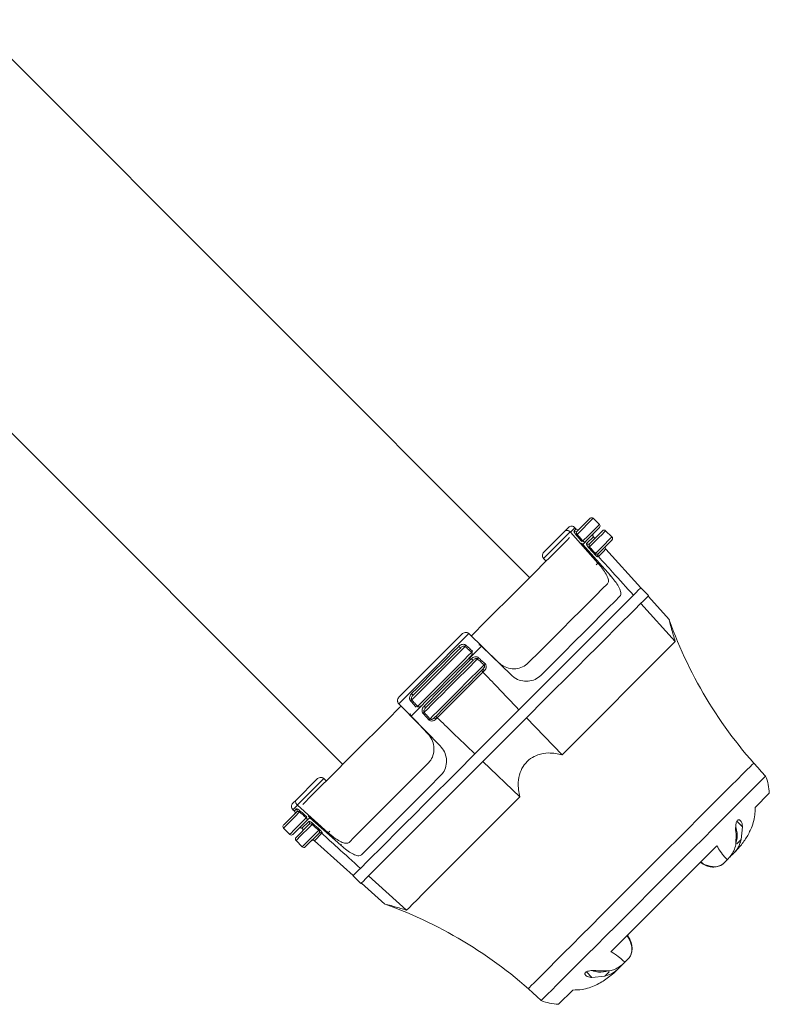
# Model space of a CAD drawing. Header units: millimetres. Extents: x 0 to 594, y 0 to 420.
# Tile 41 of 49: x 545 to 562, y 90 to 112. Entities that reach past the tile are written whole.
import ezdxf

# ---------------------------------------------------------------- set-up
doc = ezdxf.new("R2010")
doc.units = ezdxf.units.MM

msp = doc.modelspace()

# ---------------------------------------------------------------- linework, layer by layer
at = {"color": 7, "linetype": 'Continuous', "lineweight": 15}
for p, q in [((556.3399, 99.83754), (543.68268, 112.49475)), ((539.44004, 108.25211), (552.09726, 95.5949)), ((557.92528, 101.04233), (557.7814, 101.18128)), ((557.25901, 100.87372), (556.65497, 100.26968)), ((556.67102, 100.42322), (557.13877, 100.89098)), ((557.26456, 100.86794), (557.25901, 100.87372)), ((557.26456, 100.86794), (557.89005, 100.16598)), ((557.39337, 100.93715), (557.36513, 100.96851)), ((557.70297, 100.60664), (557.99415, 100.89783)), ((557.82153, 100.72521), (557.78628, 100.76436)), ((558.20813, 100.75948), (558.06424, 100.89843)), ((557.54741, 100.5851), (557.54185, 100.59087)), ((557.54741, 100.5851), (558.17289, 99.88314)), ((558.86153, 99.60146), (558.06912, 100.48152)), ((556.65497, 100.26968), (556.65813, 100.26644)), ((559.04105, 99.42742), (558.86427, 99.6042)), ((559.64591, 98.38773), (558.86451, 99.25088)), ((559.51194, 98.87911), (559.02904, 99.41542)), ((554.95578, 98.57049), (554.96158, 98.56496)), ((555.63415, 97.91008), (554.96158, 98.56496)), ((559.64591, 98.38773), (557.07577, 95.81759)), ((554.8731, 98.27299), (553.66181, 97.0617)), ((555.23863, 98.28765), (555.24442, 98.28212)), ((555.91699, 97.62724), (555.24442, 98.28212)), ((553.97349, 96.87716), (555.05764, 97.96131)), ((553.36984, 96.97322), (553.36431, 96.97901)), ((553.65268, 96.69037), (553.64715, 96.69617)), ((553.65268, 96.69037), (554.30756, 96.0178)), ((557.07577, 95.81759), (556.27077, 96.65715)), ((556.11721, 94.85903), (555.27765, 95.66402)), ((551.04382, 94.79603), (551.51157, 95.26378)), ((551.66512, 95.27983), (551.06108, 94.67579)), ((551.66836, 95.27667), (551.66512, 95.27983)), ((550.96248, 94.71469), (551.04382, 94.79603)), ((561.78136, 94.94098), (561.45764, 94.61726)), ((550.96629, 94.56967), (550.99765, 94.54142)), ((551.06108, 94.67579), (551.06685, 94.67023)), ((551.76882, 94.04475), (551.06685, 94.67023)), ((551.34392, 94.39295), (551.34969, 94.38739)), ((552.05166, 93.76191), (551.34969, 94.38739)), ((561.04458, 94.30755), (561.1721, 94.18002)), ((550.75352, 94.1534), (550.89247, 94.00951)), ((551.03697, 93.94065), (551.32816, 94.23183)), ((551.17044, 94.14852), (551.20959, 94.11327)), ((561.1721, 94.18002), (561.14008, 93.8897)), ((551.03636, 93.87056), (551.17532, 93.72667)), ((551.45328, 93.86568), (552.33334, 93.07327)), ((561.02235, 93.77198), (561.02507, 94.03299)), ((561.04259, 93.79221), (561.14008, 93.8897)), ((560.5897, 93.74932), (558.18548, 91.3451)), ((560.82468, 93.43288), (560.82151, 93.42971)), ((560.99537, 93.60357), (560.99056, 93.59876)), ((552.3306, 93.07053), (552.50738, 92.89375)), ((553.54707, 92.28889), (552.68392, 93.07029)), ((552.51938, 92.90576), (553.05569, 92.42286)), ((558.6582, 91.35788), (558.66092, 91.37765)), ((558.33055, 90.93876), (558.33123, 90.93943)), ((558.33604, 90.94424), (558.33123, 90.93943)), ((558.50509, 91.11329), (558.50192, 91.11012)), ((557.75477, 90.76269), (557.6277, 90.88978)), ((558.0451, 90.79472), (557.75477, 90.76269)), ((557.90181, 90.90973), (558.16282, 90.91245)), ((558.0451, 90.79472), (558.14259, 90.89221)), ((557.31754, 90.47716), (556.99382, 90.15344))]:
    msp.add_line(p, q, dxfattribs=at)
at = {"color": 8, "linetype": 'Continuous', "lineweight": 15}
for p, q in [((557.7814, 101.18128), (557.41701, 100.81689)), ((557.36513, 100.96851), (557.26456, 100.86794)), ((557.78628, 100.76436), (557.63852, 100.61661)), ((557.54185, 100.59087), (557.52775, 100.57677)), ((557.63095, 100.60904), (557.63852, 100.61661)), ((557.85216, 100.12809), (557.89005, 100.16598)), ((558.15858, 99.86882), (558.17289, 99.88314)), ((555.24442, 98.28212), (554.97983, 98.01753)), ((554.96792, 97.94601), (555.01452, 97.9926)), ((553.9422, 96.92028), (553.98879, 96.96688)), ((551.06685, 94.67023), (550.96629, 94.56967)), ((551.31819, 94.29628), (551.17044, 94.14852)), ((551.31819, 94.29628), (551.32576, 94.30385)), ((551.35803, 94.40705), (551.34392, 94.39295)), ((551.76882, 94.04475), (551.80671, 94.08264)), ((551.62055, 94.03295), (551.45328, 93.86568)), ((552.05166, 93.76191), (552.06598, 93.77622))]:
    msp.add_line(p, q, dxfattribs=at)
at = {"color": 7, "linetype": 'Continuous', "lineweight": 15, "flags": 128}
for points in [[(557.42012, 100.88948), (557.51936, 100.98872), (557.60084, 101.0702), (557.6614, 101.13077), (557.69871, 101.16807), (557.71131, 101.18067)], [(557.13877, 100.89098), (557.17427, 100.92647), (557.19971, 100.95191), (557.21501, 100.96721), (557.22011, 100.97231)], [(557.92591, 100.971), (557.91237, 100.95747), (557.87233, 100.91742), (557.80743, 100.85253), (557.72038, 100.76547), (557.61478, 100.65987)], [(555.01645, 98.51409), (555.05005, 98.5477), (555.31677, 98.81441), (555.57464, 99.07229), (555.8216, 99.31925), (556.05565, 99.5533), (556.27491, 99.77255), (556.47761, 99.97525), (556.66213, 100.15977), (556.82696, 100.32461), (556.9708, 100.46845), (557.09248, 100.59012), (557.19102, 100.68866), (557.24557, 100.74322)], [(558.20875, 100.68816), (558.19522, 100.67463), (558.15517, 100.63458), (558.09028, 100.56969), (558.00322, 100.48263), (557.89762, 100.37703)], [(556.30988, 97.89834), (556.57575, 98.16421), (556.82966, 98.41812), (557.06944, 98.6579), (557.29304, 98.8815), (557.49855, 99.08701), (557.68423, 99.27268), (557.84848, 99.43693), (557.98991, 99.57836), (558.10731, 99.69576)], [(558.86427, 99.6042), (558.85184, 99.59176), (558.81464, 99.55456), (558.75296, 99.49288), (558.66726, 99.40718), (558.55819, 99.29812), (558.4266, 99.16653), (558.27347, 99.0134), (558.09997, 98.83991), (557.90743, 98.64736), (557.69732, 98.43725), (557.47122, 98.21114), (557.23086, 97.97078), (556.97806, 97.71798), (556.71476, 97.45469), (556.44295, 97.18288), (556.16471, 96.90464), (555.88216, 96.62209), (555.59744, 96.33736), (555.31271, 96.05264), (555.03016, 95.77008), (554.75192, 95.49185), (554.48011, 95.22004), (554.21682, 94.95674), (553.96402, 94.70394), (553.72366, 94.46358), (553.49755, 94.23748), (553.28744, 94.02736), (553.09489, 93.83483), (552.9214, 93.66133), (552.76827, 93.5082), (552.63668, 93.37661), (552.52761, 93.26754), (552.44191, 93.18184), (552.38024, 93.12016), (552.34304, 93.08296), (552.3306, 93.07053)], [(552.50738, 92.89375), (552.51981, 92.90619), (552.55701, 92.94338), (552.6187, 93.00507), (552.70439, 93.09077), (552.81345, 93.19983), (552.94505, 93.33143), (553.09818, 93.48455), (553.27167, 93.65805), (553.46421, 93.85059), (553.67433, 94.06071), (553.90043, 94.28681), (554.1408, 94.52717), (554.39359, 94.77996), (554.65689, 95.04326), (554.92869, 95.31507), (555.20693, 95.59331), (555.48949, 95.87586), (555.77421, 96.16059), (556.05894, 96.44531), (556.34149, 96.72787), (556.61973, 97.0061), (556.89154, 97.27791), (557.15484, 97.54121), (557.40763, 97.794), (557.64799, 98.03437), (557.87409, 98.26046), (558.08421, 98.47059), (558.27675, 98.66312), (558.45025, 98.83662), (558.60337, 98.98975), (558.73497, 99.12134), (558.84403, 99.2304), (558.92973, 99.3161), (558.99142, 99.37779), (559.02861, 99.41499), (559.04105, 99.42742)], [(556.59272, 97.61549), (556.8586, 97.88137), (557.1125, 98.13528), (557.35228, 98.37505), (557.57588, 98.59866), (557.7814, 98.80417), (557.96707, 98.98984), (558.13133, 99.15409), (558.27275, 99.29552), (558.39015, 99.41292)], [(554.96158, 98.56496), (554.76538, 98.36876), (554.56681, 98.17019), (554.36666, 97.97003), (554.16571, 97.76909), (553.96476, 97.56814), (553.76461, 97.36799), (553.56604, 97.16942), (553.36984, 96.97322)], [(553.38253, 97.13474), (553.55769, 97.3099), (553.73459, 97.48679), (553.91265, 97.66485), (554.0913, 97.8435), (554.26995, 98.02215), (554.44801, 98.20021), (554.6249, 98.37711), (554.80006, 98.55226)], [(553.65936, 97.20313), (553.79256, 97.33633), (553.92648, 97.47025), (554.06088, 97.60465), (554.19551, 97.73929), (554.33015, 97.87392), (554.46454, 98.00832), (554.59846, 98.14224), (554.73167, 98.27544)], [(553.69064, 97.16), (553.77147, 97.24083), (553.87017, 97.33953), (553.98292, 97.45228), (554.10535, 97.57471), (554.23272, 97.70208), (554.36009, 97.82945), (554.48251, 97.95188), (554.59527, 98.06463), (554.69397, 98.16333), (554.7748, 98.24416)], [(553.79599, 96.91303), (553.87024, 96.98727), (553.96593, 97.08297), (554.07925, 97.1963), (554.2057, 97.32275), (554.34024, 97.45729), (554.47751, 97.59456), (554.61205, 97.7291), (554.7385, 97.85555), (554.85183, 97.96887), (554.94752, 98.06456), (555.02177, 98.13881)], [(555.001, 98.0461), (554.92028, 97.96537), (554.81983, 97.86492), (554.70383, 97.74892), (554.57708, 97.62218), (554.44485, 97.48995), (554.31262, 97.35772), (554.18587, 97.23097), (554.06988, 97.11497), (553.96943, 97.01452), (553.8887, 96.9338)], [(555.15595, 97.99015), (555.0814, 97.9156), (554.98631, 97.82051), (554.87437, 97.70857), (554.7499, 97.58409), (554.6177, 97.4519), (554.4829, 97.3171), (554.35071, 97.1849), (554.22623, 97.06043), (554.11429, 96.94848), (554.0192, 96.8534), (553.94465, 96.77885)], [(554.07883, 96.63018), (554.15308, 96.70443), (554.24877, 96.80013), (554.3621, 96.91345), (554.48855, 97.0399), (554.62309, 97.17444), (554.76036, 97.31171), (554.8949, 97.44625), (555.02135, 97.5727), (555.13467, 97.68603), (555.23037, 97.78172), (555.30461, 97.85597)], [(555.28385, 97.76325), (555.20312, 97.68253), (555.10267, 97.58208), (554.98667, 97.46608), (554.85993, 97.33933), (554.72769, 97.20711), (554.59547, 97.07487), (554.46872, 96.94813), (554.35272, 96.83213), (554.25227, 96.73168), (554.17155, 96.65095)], [(555.27896, 97.69136), (555.16098, 97.57338), (555.03326, 97.44565), (554.8989, 97.3113), (554.7612, 97.1736), (554.6235, 97.03589), (554.48914, 96.90154), (554.36142, 96.77382), (554.24344, 96.65584)], [(555.31125, 97.72365), (555.30722, 97.71962), (555.30318, 97.71558), (555.29915, 97.71155), (555.29511, 97.70751), (555.29108, 97.70347), (555.28703, 97.69944), (555.283, 97.69539), (555.27896, 97.69136)], [(553.36984, 96.97322), (553.83159, 96.49899), (554.02472, 96.30065)], [(551.19158, 94.68923), (551.24613, 94.74378), (551.34468, 94.84232), (551.46635, 94.964), (551.61019, 95.10784), (551.77503, 95.27267), (551.95955, 95.45719), (552.16225, 95.65989), (552.3815, 95.87915), (552.61555, 96.1132), (552.86251, 96.36016), (553.12039, 96.61803), (553.3871, 96.88475), (553.42028, 96.91793)], [(554.24344, 96.65584), (554.2394, 96.6518), (554.23536, 96.64777), (554.23132, 96.64372), (554.22729, 96.63969), (554.22325, 96.63565), (554.21922, 96.63162), (554.21518, 96.62758), (554.21115, 96.62355)], [(552.23904, 93.82749), (552.35643, 93.94489), (552.49786, 94.08632), (552.66211, 94.25057), (552.84779, 94.43624), (553.0533, 94.64176), (553.2769, 94.86536), (553.51668, 95.10514), (553.77059, 95.35904), (554.03646, 95.62492)], [(556.31946, 90.52055), (556.31966, 90.52074), (556.33548, 90.53656), (556.37646, 90.57754), (556.44218, 90.64327), (556.53201, 90.7331), (556.64504, 90.84612), (556.78015, 90.98124), (556.936, 91.13708), (557.11104, 91.31212), (557.30354, 91.50462), (557.51156, 91.71264), (557.73306, 91.93414), (557.96583, 92.1669), (558.20754, 92.40862), (558.45582, 92.65689), (558.70817, 92.90925), (558.96211, 93.16319), (559.2151, 93.41617), (559.46462, 93.6657), (559.70821, 93.90929), (559.94344, 94.14451), (560.16796, 94.36904), (560.37955, 94.58063), (560.57611, 94.77719), (560.75569, 94.95677), (560.91649, 95.11757), (561.05692, 95.258), (561.17559, 95.37667), (561.2713, 95.47239), (561.34313, 95.54421), (561.39034, 95.59142), (561.41247, 95.61355), (561.41425, 95.61534)], [(552.52188, 93.54465), (552.63928, 93.66205), (552.78071, 93.80347), (552.94496, 93.96773), (553.13063, 94.1534), (553.33614, 94.35892), (553.55975, 94.58251), (553.79952, 94.82229), (554.05343, 95.0762), (554.31931, 95.34208)], [(556.60231, 90.2377), (556.60409, 90.23948), (556.62622, 90.26162), (556.67343, 90.30883), (556.74526, 90.38065), (556.84098, 90.47637), (556.95964, 90.59504), (557.10007, 90.73547), (557.26087, 90.89627), (557.44045, 91.07584), (557.63701, 91.2724), (557.8486, 91.48399), (558.07313, 91.70852), (558.30835, 91.94374), (558.55194, 92.18733), (558.80146, 92.43686), (559.05445, 92.68984), (559.30839, 92.94378), (559.56075, 93.19614), (559.80902, 93.44441), (560.05074, 93.68613), (560.2835, 93.9189), (560.505, 94.14039), (560.71302, 94.34842), (560.90552, 94.54091), (561.08056, 94.71595), (561.23641, 94.8718), (561.37152, 95.00692), (561.48455, 95.11994), (561.57438, 95.20977), (561.6401, 95.2755), (561.68108, 95.31647), (561.6969, 95.3323), (561.6971, 95.33249)], [(556.11721, 94.85903), (555.84529, 94.5871), (555.57943, 94.32125), (555.3218, 94.06361), (555.07447, 93.81628), (554.83943, 93.58125), (554.6186, 93.36042), (554.41375, 93.15557), (554.22655, 92.96836), (554.05849, 92.80031), (553.91095, 92.65277), (553.78512, 92.52693), (553.682, 92.42382), (553.60243, 92.34425), (553.54707, 92.28889)], [(550.75413, 94.22349), (550.76673, 94.23609), (550.80403, 94.27339), (550.8646, 94.33396), (550.94608, 94.41544), (551.04532, 94.51468)], [(551.27492, 94.32002), (551.16932, 94.21442), (551.08227, 94.12737), (551.01737, 94.06247), (550.97733, 94.02243), (550.9638, 94.00889)], [(551.55777, 94.03718), (551.45217, 93.93158), (551.36511, 93.84452), (551.30022, 93.77963), (551.26017, 93.73958), (551.24664, 93.72605)], [(551.62605, 94.03845), (551.62534, 94.03774), (551.62464, 94.03704), (551.62395, 94.03635), (551.62326, 94.03566), (551.62258, 94.03497), (551.6219, 94.03429), (551.62122, 94.03362), (551.62055, 94.03295)], [(560.82468, 93.43288), (560.82477, 93.43297), (560.82487, 93.43307), (560.82497, 93.43317), (560.82506, 93.43326), (560.82516, 93.43336), (560.82525, 93.43345), (560.82535, 93.43355), (560.82545, 93.43365)], [(558.50115, 91.10935), (558.50124, 91.10944), (558.50135, 91.10954), (558.50144, 91.10964), (558.50154, 91.10974), (558.50163, 91.10983), (558.50173, 91.10993), (558.50182, 91.11002), (558.50192, 91.11012)]]:
    msp.add_lwpolyline(points, dxfattribs=at)
at = {"color": 8, "linetype": 'Continuous', "lineweight": 15, "flags": 128}
for points in [[(557.54985, 100.66688), (557.6653, 100.78234), (557.76372, 100.88076), (557.84118, 100.95822), (557.8946, 101.01164), (557.92185, 101.03889), (557.92528, 101.04233)], [(557.34811, 100.89188), (557.36789, 100.91166), (557.38204, 100.92581), (557.39054, 100.93431), (557.39337, 100.93715)], [(558.06424, 100.89843), (558.06092, 100.89511), (558.03454, 100.86874), (557.9828, 100.817), (557.90771, 100.74191), (557.81216, 100.64635), (557.69985, 100.53405)], [(557.83269, 100.38404), (557.94814, 100.4995), (558.04656, 100.59792), (558.12402, 100.67538), (558.17744, 100.7288), (558.2047, 100.75605), (558.20813, 100.75948)], [(557.60356, 100.64125), (557.59127, 100.62897), (557.54741, 100.5851)], [(558.06912, 100.48152), (558.05834, 100.47074), (558.02626, 100.43866), (557.97367, 100.38607), (557.90185, 100.31424)], [(554.99612, 97.9742), (554.87813, 97.85622), (554.75041, 97.7285), (554.61606, 97.59414), (554.47835, 97.45644), (554.34065, 97.31874), (554.2063, 97.18439), (554.07858, 97.05667), (553.98879, 96.96688)], [(553.91727, 96.95497), (553.84888, 96.88658), (553.65268, 96.69037)], [(551.11791, 94.51779), (551.0056, 94.40549), (550.91005, 94.30993), (550.83495, 94.23484), (550.78322, 94.1831), (550.75684, 94.15672), (550.75352, 94.1534)], [(550.99765, 94.54142), (551.00049, 94.54426), (551.00899, 94.55276), (551.02314, 94.56691), (551.04292, 94.58669)], [(550.89247, 94.00951), (550.89591, 94.01294), (550.92316, 94.0402), (550.97658, 94.09362), (551.05404, 94.17108), (551.15246, 94.2695), (551.26791, 94.38495)], [(551.34969, 94.38739), (551.30583, 94.34352), (551.29355, 94.33124)], [(551.40075, 94.23495), (551.28844, 94.12264), (551.19289, 94.02709), (551.1178, 93.952), (551.06606, 93.90026), (551.03968, 93.87388), (551.03636, 93.87056)], [(551.17532, 93.72667), (551.17875, 93.7301), (551.206, 93.75735), (551.25942, 93.81078), (551.33688, 93.88824), (551.4353, 93.98666), (551.55076, 94.10211)]]:
    msp.add_lwpolyline(points, dxfattribs=at)
at = {"color": 7, "linetype": 'Continuous', "lineweight": 15}
for centre, radius, start, end in [((557.29082, 100.9016), 0.1, 42, 135), ((557.74666, 101.14531), 0.05, 46, 135), ((557.89055, 101.00636), 0.05, 315, 46), ((557.38525, 100.92489), 0.04969, 221.627141, 314.561502), ((557.43053, 100.9706), 0.05, 222, 315), ((557.30071, 100.94871), 0.17579, 303.013655, 311.420561), ((557.82343, 100.79782), 0.05, 135, 222), ((558.02951, 100.86247), 0.05, 46, 135), ((558.1734, 100.72352), 0.05, 315, 46), ((557.6681, 100.64205), 0.04969, 221.627295, 314.561348), ((558.10628, 100.51498), 0.05, 135, 222), ((557.58355, 100.66587), 0.17579, 303.013655, 311.420561), ((557.70832, 100.5249), 0.18791, 303.372495, 311.441839), ((557.93292, 100.34222), 0.04957, 135.401746, 222.467726), ((558.71064, 99.49907), 1.14833, 134.775127, 135.162696), ((568.9264, 102.2417), 10, 199.665272, 223.70308), ((554.80183, 98.32678), 0.08694, 216.195483, 251.882669), ((555.17532, 98.04881), 0.37628, 138.177672, 143.432949), ((555.31677, 97.92035), 0.36708, 138.056064, 143.478595), ((555.08463, 98.04388), 0.08687, 216.181554, 251.896598), ((555.45816, 97.76597), 0.37628, 138.177672, 143.432949), ((555.60072, 97.6366), 0.36851, 138.066624, 143.468035), ((555.3557, 97.78369), 0.07471, 195.871279, 233.479563), ((553.60801, 97.13296), 0.08694, 18.118478, 53.803371), ((553.88599, 96.75948), 0.37628, 126.567051, 131.822328), ((554.16883, 96.47664), 0.37628, 126.567051, 131.822328), ((553.89085, 96.85012), 0.08694, 18.118478, 53.803371), ((554.29557, 96.33722), 0.36442, 126.494314, 131.95579), ((554.15114, 96.57914), 0.07466, 36.501521, 74.135975), ((560.58254, 94.88779), 1.2, 2.540261, 21.751485), ((551.0332, 94.64398), 0.1, 135, 228), ((550.9642, 94.50427), 0.05, 315, 48), ((551.00991, 94.54955), 0.04969, 315.438652, 48.372705), ((550.98595, 94.6342), 0.17597, 318.583692, 326.982092), ((551.29275, 94.2667), 0.04969, 315.438652, 48.372705), ((550.78949, 94.18813), 0.05, 135, 224), ((551.13698, 94.11137), 0.05, 48, 135), ((551.26961, 94.35073), 0.17494, 318.558909, 327.006874), ((551.4103, 94.22617), 0.1874, 318.54714, 326.638525), ((550.92844, 94.04424), 0.05, 224, 315), ((551.07233, 93.90529), 0.05, 135, 224), ((551.41982, 93.82852), 0.05, 48, 135), ((551.59258, 94.00186), 0.04958, 47.545135, 134.585392), ((551.21128, 93.7614), 0.05, 224, 315), ((561.03343, 93.56585), 0.05358, 134.238325, 135.252383), ((549.69309, 83.0084), 10, 46.29692, 70.334965), ((557.047, 91.35226), 1.2, 248.248515, 267.459739)]:
    msp.add_arc(centre, radius, start, end, dxfattribs=at)
at = {"color": 8, "linetype": 'Continuous', "lineweight": 15}
for centre, radius, start, end in [((557.33449, 100.92104), 0.33313, 306.742289, 310.276168), ((557.64917, 100.62549), 0.04863, 135.00275, 168.058036), ((555.01009, 98.04372), 0.00939, 165.324817, 223.437972), ((553.96246, 96.68532), 0.28207, 126.168834, 130.112018), ((553.89108, 96.92472), 0.00938, 46.551106, 104.686104), ((550.98374, 94.62439), 0.37159, 319.883494, 323.051329), ((551.30934, 94.28557), 0.04869, 101.952833, 134.974616)]:
    msp.add_arc(centre, radius, start, end, dxfattribs=at)
at = {"color": 7, "linetype": 'Continuous', "lineweight": 15}
for centre, major_axis, ratio, start_param, end_param in [((651.68041, -1.14056), (-153.27613, 155.497), 0.02087109, 5.40158637, 5.40205082), ((653.07536, 0.25439), (155.497, -153.27613), 0.02087109, 4.02272714, 4.02319159), ((560.41421, 93.70124), (0.33941, -0.33941), 0.75996218, 5.92692168, 6.23945876), ((558.23356, 91.52059), (0.33941, -0.33941), 0.75996218, 0.04372655, 0.40069771)]:
    msp.add_ellipse(centre, major_axis=major_axis, ratio=ratio, start_param=start_param, end_param=end_param, dxfattribs=at)
at = {"color": 8, "linetype": 'Continuous', "lineweight": 15}
for centre, start_param, end_param in [((560.41421, 93.70124), 4.90118853, 5.92692168), ((558.23356, 91.52059), 0.40069771, 1.38199677)]:
    msp.add_ellipse(centre, major_axis=(0.33941, -0.33941), ratio=0.75996218, start_param=start_param, end_param=end_param, dxfattribs=at)
at = {"color": 7, "linetype": 'Continuous', "lineweight": 15}
for points, knots in [([(557.13877, 100.89098), (557.13885, 100.89105), (557.14403, 100.89611), (557.15798, 100.90551), (557.1845, 100.90995), (557.21364, 100.90342), (557.23849, 100.89125), (557.25216, 100.87957), (557.25901, 100.87372)], [0, 0, 0, 0, 0.003346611, 0.223748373, 0.510384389, 0.715230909, 0.857234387, 1, 1, 1, 1]), ([(557.34811, 100.89188), (557.34717, 100.89007), (557.3448, 100.88552), (557.34935, 100.86958), (557.36186, 100.84671), (557.37774, 100.82357), (557.39022, 100.80874), (557.39648, 100.8013)], [0, 0, 0, 0, 0.18404421, 0.46473019, 0.68194045, 0.84040183, 1, 1, 1, 1]), ([(557.41701, 100.81689), (557.41499, 100.81982), (557.41209, 100.82403), (557.40799, 100.83297), (557.40453, 100.8456), (557.40496, 100.86325), (557.41063, 100.87854), (557.41738, 100.88631), (557.42012, 100.88948)], [0, 0, 0, 0, 0.0871026, 0.12500823, 0.26421528, 0.47993552, 0.78802408, 1, 1, 1, 1]), ([(557.41701, 100.81689), (557.43977, 100.79118), (557.48405, 100.74118), (557.52833, 100.69118), (557.54985, 100.66688)], [0, 0, 0, 0, 0.51417053, 1, 1, 1, 1]), ([(557.49476, 100.6194), (557.49647, 100.61904), (557.5046, 100.61733), (557.52147, 100.60808), (557.53504, 100.59662), (557.54185, 100.59087)], [0, 0, 0, 0, 0.11719738, 0.55738767, 1, 1, 1, 1]), ([(557.61478, 100.65987), (557.61006, 100.65604), (557.60176, 100.64929), (557.58614, 100.64655), (557.57285, 100.64917), (557.56401, 100.6538), (557.55788, 100.65828), (557.55351, 100.66234), (557.55069, 100.66583), (557.54985, 100.66688)], [0, 0, 0, 0, 0.32673741, 0.57484375, 0.75029114, 0.84484143, 0.88257322, 0.96482838, 1, 1, 1, 1]), ([(557.60678, 100.64041), (557.60681, 100.64107), (557.60712, 100.64718), (557.61166, 100.65524), (557.61671, 100.66179), (557.61884, 100.66393), (557.61899, 100.66408)], [0, 0, 0, 0, 0.07078677, 0.66173171, 0.97658419, 1, 1, 1, 1]), ([(557.63095, 100.60904), (557.63001, 100.60723), (557.62764, 100.60268), (557.6322, 100.58674), (557.6447, 100.56387), (557.66059, 100.54073), (557.67307, 100.5259), (557.67933, 100.51846)], [0, 0, 0, 0, 0.18404622, 0.4647388, 0.68194116, 0.84042013, 1, 1, 1, 1]), ([(557.69985, 100.53405), (557.69783, 100.53698), (557.69493, 100.54119), (557.69083, 100.55013), (557.68737, 100.56276), (557.68781, 100.58041), (557.69347, 100.5957), (557.70022, 100.60347), (557.70297, 100.60664)], [0, 0, 0, 0, 0.08710389, 0.12501008, 0.2641818, 0.47993648, 0.78802095, 1, 1, 1, 1]), ([(556.65497, 100.26968), (556.64941, 100.27694), (556.63833, 100.29142), (556.63055, 100.32094), (556.63183, 100.35783), (556.64645, 100.39403), (556.6629, 100.41511), (556.67089, 100.42309), (556.67102, 100.42322)], [0, 0, 0, 0, 0.14633721, 0.29188887, 0.50077686, 0.78690972, 0.99660575, 1, 1, 1, 1]), ([(557.81168, 100.36798), (557.79025, 100.39235), (557.74612, 100.4425), (557.70201, 100.49267), (557.67933, 100.51846)], [0, 0, 0, 0, 0.48581639, 1, 1, 1, 1]), ([(557.69985, 100.53405), (557.72261, 100.50834), (557.76689, 100.45834), (557.81118, 100.40833), (557.83269, 100.38404)], [0, 0, 0, 0, 0.51417053, 1, 1, 1, 1]), ([(557.81168, 100.36798), (557.81776, 100.36134), (557.83023, 100.34773), (557.8502, 100.32963), (557.86996, 100.31486), (557.88787, 100.30572), (557.89336, 100.30768), (557.89635, 100.30875)], [0, 0, 0, 0, 0.149058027, 0.306032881, 0.490367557, 0.72128597, 1, 1, 1, 1]), ([(557.89762, 100.37703), (557.8929, 100.37319), (557.8846, 100.36644), (557.86898, 100.3637), (557.85569, 100.36633), (557.84685, 100.37096), (557.84072, 100.37543), (557.83635, 100.37949), (557.83353, 100.38299), (557.83269, 100.38404)], [0, 0, 0, 0, 0.32673741, 0.57484375, 0.75029114, 0.84484143, 0.88257322, 0.96482838, 1, 1, 1, 1]), ([(557.90185, 100.31424), (557.89852, 100.31868), (557.89186, 100.32754), (557.88785, 100.34371), (557.88888, 100.35992), (557.89433, 100.37243), (557.89955, 100.37894), (557.90168, 100.38109), (557.90183, 100.38124)], [0, 0, 0, 0, 0.2153119, 0.43045038, 0.64842217, 0.87205172, 0.99113996, 1, 1, 1, 1]), ([(558.69652, 99.43645), (558.53882, 99.61064), (558.27393, 99.90323), (558.00904, 100.19584), (557.90185, 100.31424)], [0, 0, 0, 0, 0.59532282, 1, 1, 1, 1]), ([(557.89005, 100.16598), (557.92645, 100.12303), (557.99926, 100.03713), (558.08135, 99.91059), (558.1281, 99.80247), (558.13296, 99.7312), (558.11416, 99.70524), (558.10731, 99.69576)], [0, 0, 0, 0, 0.21860236, 0.43721032, 0.65580305, 0.87440673, 1, 1, 1, 1]), ([(558.17289, 99.88314), (558.2093, 99.84019), (558.2821, 99.75429), (558.36419, 99.62775), (558.41094, 99.51963), (558.4158, 99.44836), (558.39701, 99.42239), (558.39015, 99.41292)], [0, 0, 0, 0, 0.21859774, 0.43720699, 0.65580101, 0.87440598, 1, 1, 1, 1]), ([(559.64591, 98.38773), (559.61562, 98.4866), (559.56436, 98.65396), (559.5237, 98.81409), (559.50668, 98.88458), (559.50823, 98.87818), (559.50871, 98.8762)], [0, 0, 0, 0, 0.39957158, 0.67640847, 0.89966169, 1, 1, 1, 1]), ([(554.80006, 98.55226), (554.80019, 98.55239), (554.80867, 98.56101), (554.83067, 98.57804), (554.86777, 98.59325), (554.90486, 98.59464), (554.93421, 98.58697), (554.94858, 98.576), (554.95578, 98.57049)], [0, 0, 0, 0, 0.00335491, 0.22375569, 0.51037808, 0.71523727, 0.85723994, 1, 1, 1, 1]), ([(554.89491, 98.29973), (554.88971, 98.30375), (554.87662, 98.31387), (554.84875, 98.32249), (554.81102, 98.32181), (554.76863, 98.30701), (554.74422, 98.28616), (554.73167, 98.27544)], [0, 0, 0, 0, 0.10740743, 0.27042298, 0.46957171, 0.72748138, 1, 1, 1, 1]), ([(555.18499, 98.30962), (555.18717, 98.30973), (555.19755, 98.31027), (555.21712, 98.30373), (555.23145, 98.29302), (555.23863, 98.28765)], [0, 0, 0, 0, 0.11717519, 0.55741341, 1, 1, 1, 1]), ([(554.8731, 98.27299), (554.87032, 98.27488), (554.86289, 98.27994), (554.84671, 98.28227), (554.82467, 98.27841), (554.79903, 98.2659), (554.7832, 98.25169), (554.7748, 98.24416)], [0, 0, 0, 0, 0.082378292, 0.22014948, 0.411716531, 0.688043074, 1, 1, 1, 1]), ([(555.02177, 98.13881), (554.99771, 98.16055), (554.94818, 98.20531), (554.8986, 98.25), (554.8731, 98.27299)], [0, 0, 0, 0, 0.48581768, 1, 1, 1, 1]), ([(555.001, 98.0461), (555.00906, 98.05522), (555.02253, 98.07045), (555.03257, 98.09467), (555.03409, 98.10941), (555.03312, 98.11948), (555.03158, 98.12522), (555.02753, 98.13296), (555.02428, 98.13626), (555.02177, 98.13881)], [0, 0, 0, 0, 0.36163572, 0.6039827, 0.75240453, 0.77131063, 0.88006784, 0.90737986, 1, 1, 1, 1]), ([(554.99612, 97.9742), (554.99246, 97.97831), (554.98516, 97.98653), (554.9776, 97.99914), (554.97359, 98.01031), (554.97376, 98.01755), (554.97554, 98.02062), (554.97641, 98.02151), (554.97647, 98.02157)], [0, 0, 0, 0, 0.21526445, 0.430406, 0.64843084, 0.87204526, 0.9911582, 1, 1, 1, 1]), ([(555.17775, 98.01688), (555.17255, 98.0209), (555.15947, 98.03103), (555.13159, 98.03964), (555.09386, 98.03897), (555.05147, 98.02416), (555.02706, 98.00331), (555.01452, 97.9926)], [0, 0, 0, 0, 0.107380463, 0.270425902, 0.469573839, 0.727482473, 1, 1, 1, 1]), ([(555.15595, 97.99015), (555.15317, 97.99204), (555.14574, 97.9971), (555.12955, 97.99943), (555.10751, 97.99557), (555.08188, 97.98305), (555.06604, 97.96885), (555.05764, 97.96131)], [0, 0, 0, 0, 0.082379, 0.22015137, 0.41172006, 0.68806707, 1, 1, 1, 1]), ([(555.30461, 97.85597), (555.28055, 97.87771), (555.23102, 97.92247), (555.18144, 97.96716), (555.15595, 97.99015)], [0, 0, 0, 0, 0.48581768, 1, 1, 1, 1]), ([(555.17775, 98.01688), (555.20327, 97.99393), (555.25291, 97.94929), (555.30249, 97.90459), (555.32658, 97.88287)], [0, 0, 0, 0, 0.51418297, 1, 1, 1, 1]), ([(555.28385, 97.76325), (555.29191, 97.77238), (555.30538, 97.78761), (555.31539, 97.81182), (555.31696, 97.82657), (555.31595, 97.83663), (555.31443, 97.84237), (555.31037, 97.85012), (555.30712, 97.85342), (555.30461, 97.85597)], [0, 0, 0, 0, 0.36163276, 0.60397777, 0.7524022, 0.77126351, 0.88006882, 0.90738062, 1, 1, 1, 1]), ([(555.31125, 97.72365), (555.31195, 97.72436), (555.32479, 97.73733), (555.34348, 97.76384), (555.35498, 97.80319), (555.35389, 97.83552), (555.3451, 97.86248), (555.33276, 97.87606), (555.32658, 97.88287)], [0, 0, 0, 0, 0.016972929, 0.309751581, 0.538453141, 0.696025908, 0.847724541, 1, 1, 1, 1]), ([(556.30988, 97.89834), (556.2686, 97.86488), (556.18605, 97.79795), (556.02445, 97.75869), (555.85871, 97.7731), (555.72446, 97.8314), (555.65815, 97.88916), (555.63415, 97.91008)], [0, 0, 0, 0, 0.21927839, 0.43858351, 0.65732218, 0.8759216, 1, 1, 1, 1]), ([(555.27896, 97.69136), (555.27531, 97.69547), (555.26801, 97.70369), (555.26045, 97.7163), (555.25642, 97.72747), (555.25662, 97.73471), (555.25836, 97.73778), (555.25926, 97.73867), (555.25932, 97.73873)], [0, 0, 0, 0, 0.215259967, 0.43039703, 0.648417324, 0.872027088, 0.991137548, 1, 1, 1, 1]), ([(556.09772, 96.83764), (555.93528, 97.00709), (555.66242, 97.29171), (555.38943, 97.57622), (555.27896, 97.69136)], [0, 0, 0, 0, 0.59531855, 1, 1, 1, 1]), ([(556.59272, 97.61549), (556.55145, 97.58203), (556.46889, 97.51511), (556.30729, 97.47585), (556.14155, 97.49026), (556.00729, 97.54855), (555.941, 97.60632), (555.91699, 97.62724)], [0, 0, 0, 0, 0.21927801, 0.43858276, 0.65732105, 0.87591696, 1, 1, 1, 1]), ([(553.65936, 97.20313), (553.65196, 97.19486), (553.63327, 97.17399), (553.61567, 97.1359), (553.61138, 97.09623), (553.61791, 97.06373), (553.62934, 97.04786), (553.63507, 97.03989)], [0, 0, 0, 0, 0.18403855, 0.46470841, 0.68194264, 0.84040065, 1, 1, 1, 1]), ([(553.38253, 97.13474), (553.38241, 97.13461), (553.37384, 97.12605), (553.35672, 97.10418), (553.34154, 97.06702), (553.34016, 97.02994), (553.34783, 97.00059), (553.3588, 96.98622), (553.36431, 96.97901)], [0, 0, 0, 0, 0.00337386, 0.22376118, 0.51037216, 0.71522252, 0.85721954, 1, 1, 1, 1]), ([(553.66181, 97.0617), (553.6598, 97.06463), (553.65691, 97.06885), (553.65377, 97.07875), (553.65276, 97.09383), (553.65917, 97.11746), (553.67267, 97.14058), (553.68544, 97.15438), (553.69064, 97.16)], [0, 0, 0, 0, 0.08706507, 0.12501475, 0.26418654, 0.47997044, 0.78802833, 1, 1, 1, 1]), ([(553.66181, 97.0617), (553.68479, 97.0362), (553.72949, 96.98662), (553.77425, 96.93709), (553.79599, 96.91303)], [0, 0, 0, 0, 0.51418232, 1, 1, 1, 1]), ([(553.92634, 96.96002), (553.9259, 96.96018), (553.92168, 96.96175), (553.91733, 96.96088), (553.91418, 96.95928), (553.91329, 96.95839), (553.91323, 96.95832)], [0, 0, 0, 0, 0.06948042, 0.6612993, 0.97654411, 1, 1, 1, 1]), ([(553.62517, 96.74981), (553.62506, 96.74763), (553.62453, 96.73726), (553.63106, 96.71768), (553.64178, 96.70335), (553.64715, 96.69617)], [0, 0, 0, 0, 0.11717014, 0.55737072, 1, 1, 1, 1]), ([(553.8887, 96.9338), (553.88051, 96.92648), (553.86608, 96.91361), (553.84242, 96.90283), (553.8239, 96.90023), (553.81251, 96.9023), (553.80499, 96.90538), (553.7999, 96.90873), (553.79689, 96.91204), (553.79599, 96.91303)], [0, 0, 0, 0, 0.32670329, 0.57483113, 0.7502547, 0.84481581, 0.8825492, 0.96483035, 1, 1, 1, 1]), ([(553.9422, 96.92028), (553.9348, 96.91202), (553.91611, 96.89115), (553.89851, 96.85305), (553.89423, 96.81339), (553.90075, 96.78089), (553.91218, 96.76502), (553.91792, 96.75705)], [0, 0, 0, 0, 0.18404095, 0.4647435, 0.68194567, 0.84039856, 1, 1, 1, 1]), ([(554.05193, 96.60822), (554.03021, 96.63231), (553.98551, 96.68189), (553.94087, 96.73153), (553.91792, 96.75705)], [0, 0, 0, 0, 0.48581703, 1, 1, 1, 1]), ([(553.94465, 96.77885), (553.94264, 96.78179), (553.93975, 96.78601), (553.93661, 96.79591), (553.9356, 96.81099), (553.94201, 96.83461), (553.95551, 96.85773), (553.96828, 96.87153), (553.97349, 96.87716)], [0, 0, 0, 0, 0.08706552, 0.12501538, 0.26418788, 0.47993111, 0.78802725, 1, 1, 1, 1]), ([(553.94465, 96.77885), (553.96764, 96.75336), (554.01234, 96.70378), (554.05709, 96.65425), (554.07883, 96.63018)], [0, 0, 0, 0, 0.51417101, 1, 1, 1, 1]), ([(554.05193, 96.60822), (554.05858, 96.60216), (554.07222, 96.58972), (554.1009, 96.58033), (554.13534, 96.58026), (554.17542, 96.59326), (554.19852, 96.61284), (554.21115, 96.62355)], [0, 0, 0, 0, 0.14908066, 0.30603787, 0.49035085, 0.72127643, 1, 1, 1, 1]), ([(554.17155, 96.65095), (554.16335, 96.64364), (554.14892, 96.63076), (554.12526, 96.61999), (554.10675, 96.61738), (554.09535, 96.61946), (554.08783, 96.62254), (554.08274, 96.62588), (554.07973, 96.62919), (554.07883, 96.63018)], [0, 0, 0, 0, 0.32673798, 0.57485203, 0.75027901, 0.84484195, 0.88257607, 0.96482967, 1, 1, 1, 1]), ([(554.24344, 96.65584), (554.23933, 96.65949), (554.23111, 96.66679), (554.2185, 96.67436), (554.20733, 96.67837), (554.20009, 96.67819), (554.19702, 96.67641), (554.19613, 96.67554), (554.19607, 96.67548)], [0, 0, 0, 0, 0.21526428, 0.43040566, 0.64843032, 0.87204536, 0.99115821, 1, 1, 1, 1]), ([(555.09716, 95.83708), (554.92771, 95.99952), (554.64308, 96.27238), (554.35857, 96.54537), (554.24344, 96.65584)], [0, 0, 0, 0, 0.59532218, 1, 1, 1, 1]), ([(554.02472, 96.30065), (554.06007, 96.25665), (554.13078, 96.16866), (554.17476, 96.004), (554.16509, 95.83946), (554.11125, 95.70948), (554.05646, 95.64753), (554.03646, 95.62492)], [0, 0, 0, 0, 0.21860858, 0.43720866, 0.65580393, 0.87441029, 1, 1, 1, 1]), ([(554.30756, 96.0178), (554.34292, 95.97381), (554.41362, 95.88581), (554.4576, 95.72116), (554.44793, 95.55662), (554.39409, 95.42664), (554.3393, 95.36468), (554.31931, 95.34208)], [0, 0, 0, 0, 0.21860364, 0.43720511, 0.65580176, 0.87440949, 1, 1, 1, 1]), ([(556.11721, 94.85903), (556.09643, 94.9668), (556.06124, 95.14925), (556.10971, 95.40396), (556.21043, 95.59481), (556.35401, 95.73353), (556.54606, 95.83014), (556.79482, 95.87285), (556.9749, 95.83743), (557.07577, 95.81759)], [0, 0, 0, 0, 0.19978988, 0.33821224, 0.44983971, 0.56191258, 0.66532405, 0.81252276, 1, 1, 1, 1]), ([(551.66512, 95.27983), (551.65786, 95.28539), (551.64338, 95.29647), (551.61386, 95.30426), (551.57698, 95.30297), (551.54072, 95.28838), (551.51976, 95.27185), (551.5117, 95.26391), (551.51157, 95.26378)], [0, 0, 0, 0, 0.14633436, 0.29188318, 0.5007671, 0.78689438, 0.99658633, 1, 1, 1, 1]), ([(551.04382, 94.79603), (551.04375, 94.79595), (551.03869, 94.79077), (551.02928, 94.77682), (551.02485, 94.7503), (551.03138, 94.72116), (551.04355, 94.69631), (551.05523, 94.68264), (551.06108, 94.67579)], [0, 0, 0, 0, 0.00334659, 0.22375598, 0.51038751, 0.71523272, 0.8572353, 1, 1, 1, 1]), ([(551.1335, 94.53832), (551.12852, 94.54256), (551.116, 94.55325), (551.09485, 94.56859), (551.0716, 94.58238), (551.0517, 94.59008), (551.0459, 94.58784), (551.04292, 94.58669)], [0, 0, 0, 0, 0.10737752, 0.27041511, 0.4695676, 0.72748576, 1, 1, 1, 1]), ([(551.11791, 94.51779), (551.11514, 94.51969), (551.10773, 94.52477), (551.09385, 94.52941), (551.07681, 94.53054), (551.05916, 94.52602), (551.05012, 94.51861), (551.04532, 94.51468)], [0, 0, 0, 0, 0.082386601, 0.220144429, 0.411701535, 0.688045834, 1, 1, 1, 1]), ([(551.26791, 94.38495), (551.24362, 94.40647), (551.19362, 94.45075), (551.14362, 94.49503), (551.11791, 94.51779)], [0, 0, 0, 0, 0.48581807, 1, 1, 1, 1]), ([(561.45764, 94.61726), (561.45817, 94.57558), (561.46014, 94.42066), (561.39468, 94.182), (561.26371, 93.92767), (561.13023, 93.74641), (561.03475, 93.64308), (560.99657, 93.60476), (560.99604, 93.60424)], [0, 0, 0, 0, 0.11081624, 0.41193916, 0.63215128, 0.85843403, 0.9980625, 1, 1, 1, 1]), ([(551.27492, 94.32002), (551.27913, 94.32528), (551.28616, 94.33407), (551.28816, 94.35026), (551.28562, 94.36093), (551.28223, 94.36859), (551.27949, 94.37312), (551.27416, 94.37959), (551.27064, 94.38262), (551.26791, 94.38495)], [0, 0, 0, 0, 0.3616345, 0.60398689, 0.75238015, 0.77128514, 0.88006717, 0.90734415, 1, 1, 1, 1]), ([(551.29439, 94.32802), (551.29373, 94.32799), (551.28761, 94.32768), (551.27956, 94.32312), (551.27301, 94.31809), (551.27087, 94.31596), (551.27072, 94.31581)], [0, 0, 0, 0, 0.0709842, 0.66184299, 0.97658364, 1, 1, 1, 1]), ([(551.3154, 94.44004), (551.31576, 94.43833), (551.31747, 94.4302), (551.32672, 94.41333), (551.33818, 94.39976), (551.34392, 94.39295)], [0, 0, 0, 0, 0.11720435, 0.55742085, 1, 1, 1, 1]), ([(551.41634, 94.25547), (551.41137, 94.25972), (551.39884, 94.2704), (551.37769, 94.28575), (551.35444, 94.29954), (551.33455, 94.30724), (551.32874, 94.305), (551.32576, 94.30385)], [0, 0, 0, 0, 0.107378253, 0.270416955, 0.469570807, 0.727476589, 1, 1, 1, 1]), ([(561.02507, 94.03299), (561.02278, 94.04686), (561.01683, 94.08294), (561.01452, 94.15089), (561.01906, 94.22142), (561.03005, 94.27502), (561.04433, 94.31076), (561.06193, 94.33248), (561.08304, 94.34178), (561.10867, 94.33745), (561.13906, 94.31059), (561.16596, 94.25786), (561.17006, 94.20595), (561.1721, 94.18002)], [0, 0, 0, 0, 0.07963964, 0.20723534, 0.32476867, 0.39971315, 0.45734197, 0.51541564, 0.56467825, 0.63105404, 0.7284897, 0.86441478, 1, 1, 1, 1]), ([(551.40075, 94.23495), (551.39798, 94.23685), (551.39057, 94.24193), (551.37669, 94.24657), (551.35965, 94.2477), (551.34201, 94.24318), (551.33296, 94.23577), (551.32816, 94.23183)], [0, 0, 0, 0, 0.082386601, 0.220144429, 0.411701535, 0.688045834, 1, 1, 1, 1]), ([(551.55076, 94.10211), (551.52647, 94.12362), (551.47646, 94.16791), (551.42646, 94.21218), (551.40075, 94.23495)], [0, 0, 0, 0, 0.4858295, 1, 1, 1, 1]), ([(551.41634, 94.25547), (551.44213, 94.23279), (551.4923, 94.18868), (551.54245, 94.14455), (551.56682, 94.12312)], [0, 0, 0, 0, 0.51418361, 1, 1, 1, 1]), ([(551.55777, 94.03718), (551.56197, 94.04244), (551.569, 94.05123), (551.571, 94.06742), (551.56846, 94.07809), (551.56508, 94.08575), (551.56233, 94.09027), (551.55701, 94.09675), (551.55348, 94.09977), (551.55076, 94.10211)], [0, 0, 0, 0, 0.36163985, 0.6040048, 0.75240575, 0.77131171, 0.88006054, 0.90737719, 1, 1, 1, 1]), ([(551.62605, 94.03845), (551.62616, 94.03857), (551.62835, 94.0409), (551.62837, 94.04873), (551.61861, 94.06682), (551.60411, 94.08575), (551.58713, 94.10451), (551.5736, 94.1169), (551.56682, 94.12312)], [0, 0, 0, 0, 0.01693538, 0.3097362, 0.53845078, 0.69601334, 0.84771974, 1, 1, 1, 1]), ([(561.0182, 94.18391), (561.03273, 94.13332), (561.07053, 94.00173), (561.04218, 93.88309), (561.02473, 93.81007)], [0, 0, 0, 0, 0.384494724, 1, 1, 1, 1]), ([(551.62055, 94.03295), (551.61612, 94.03628), (551.60726, 94.04294), (551.59109, 94.04694), (551.57488, 94.04592), (551.56237, 94.04047), (551.55586, 94.03525), (551.55371, 94.03312), (551.55356, 94.03297)], [0, 0, 0, 0, 0.215260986, 0.430413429, 0.648399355, 0.872043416, 0.991139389, 1, 1, 1, 1]), ([(552.49835, 93.23828), (552.32416, 93.39598), (552.03157, 93.66087), (551.73896, 93.92576), (551.62055, 94.03295)], [0, 0, 0, 0, 0.5953206, 1, 1, 1, 1]), ([(552.23904, 93.82749), (552.22092, 93.81719), (552.1847, 93.79659), (552.088, 93.82224), (551.97104, 93.88542), (551.85942, 93.96636), (551.7929, 94.02391), (551.76882, 94.04475)], [0, 0, 0, 0, 0.21927631, 0.43858155, 0.6573174, 0.87591654, 1, 1, 1, 1]), ([(560.99537, 93.60357), (560.99566, 93.60386), (561.02271, 93.63089), (561.06275, 93.68471), (561.10713, 93.77917), (561.129, 93.85254), (561.14008, 93.8897)], [0, 0, 0, 0, 0.00437837, 0.4053236, 0.6987824, 1, 1, 1, 1]), ([(552.52188, 93.54465), (552.50377, 93.53435), (552.46754, 93.51375), (552.37085, 93.5394), (552.25388, 93.60258), (552.14226, 93.68352), (552.07574, 93.74107), (552.05166, 93.76191)], [0, 0, 0, 0, 0.21927631, 0.43858155, 0.6573174, 0.87591654, 1, 1, 1, 1]), ([(560.82468, 93.43288), (560.82469, 93.43289), (560.82604, 93.43422), (560.81613, 93.44525), (560.76394, 93.50048), (560.68199, 93.5955), (560.61624, 93.70508), (560.5897, 93.74932)], [0, 0, 0, 0, 0.00193708, 0.26127418, 0.52818154, 0.80952373, 1, 1, 1, 1]), ([(561.02235, 93.77198), (561.00909, 93.72698), (560.97406, 93.60818), (560.88633, 93.49449), (560.82588, 93.43408), (560.82545, 93.43365)], [0, 0, 0, 0, 0.37712777, 0.9956183, 1, 1, 1, 1]), ([(560.74202, 93.35087), (560.7561, 93.36476), (560.78159, 93.3899), (560.80803, 93.41623), (560.82044, 93.42864), (560.82151, 93.42971)], [0, 0, 0, 0, 0.52988075, 0.95935129, 1, 1, 1, 1]), ([(560.99056, 93.59876), (560.9891, 93.5973), (560.97226, 93.58046), (560.9364, 93.5447), (560.90187, 93.51052), (560.8828, 93.49165)], [0, 0, 0, 0, 0.04065772, 0.47012083, 1, 1, 1, 1]), ([(560.21658, 93.3762), (560.24328, 93.35736), (560.30377, 93.31466), (560.40916, 93.27746), (560.52356, 93.2615), (560.59419, 93.27799), (560.62944, 93.28621)], [0, 0, 0, 0, 0.20689095, 0.46876658, 0.73485226, 1, 1, 1, 1]), ([(560.62944, 93.28621), (560.62975, 93.28626), (560.66531, 93.29207), (560.70306, 93.31706), (560.73464, 93.34516), (560.74059, 93.35045)], [0, 0, 0, 0, 0.00718245, 0.813271, 1, 1, 1, 1]), ([(553.0586, 92.42609), (553.05728, 92.42642), (553.05376, 92.42728), (553.12848, 92.40917), (553.28893, 92.36824), (553.45439, 92.31738), (553.54707, 92.28889)], [0, 0, 0, 0, 0.12383709, 0.33065974, 0.62505478, 1, 1, 1, 1]), ([(558.65344, 91.32321), (558.6596, 91.35469), (558.67235, 91.41986), (558.65679, 91.52653), (558.6206, 91.62982), (558.57818, 91.69066), (558.55881, 91.71843)], [0, 0, 0, 0, 0.24540769, 0.50790783, 0.77535257, 1, 1, 1, 1]), ([(558.18548, 91.3451), (558.21222, 91.32963), (558.31159, 91.2721), (558.40737, 91.1947), (558.47194, 91.13587), (558.49606, 91.11234), (558.50119, 91.10938), (558.50191, 91.11011), (558.50192, 91.11012)], [0, 0, 0, 0, 0.11081762, 0.41193825, 0.63215204, 0.85843703, 0.99806322, 1, 1, 1, 1]), ([(558.50509, 91.11329), (558.50616, 91.11436), (558.51857, 91.12677), (558.5449, 91.1532), (558.57004, 91.17869), (558.58393, 91.19277)], [0, 0, 0, 0, 0.04064925, 0.47009902, 1, 1, 1, 1]), ([(558.58393, 91.19463), (558.59358, 91.20596), (558.62414, 91.24181), (558.64863, 91.28675), (558.65324, 91.32167), (558.65344, 91.32321)], [0, 0, 0, 0, 0.30630096, 0.96948041, 1, 1, 1, 1]), ([(558.33055, 90.93876), (558.33003, 90.93823), (558.25946, 90.86763), (558.10579, 90.73491), (557.84007, 90.57661), (557.56808, 90.48158), (557.3896, 90.47844), (557.31754, 90.47716)], [0, 0, 0, 0, 0.001934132, 0.261270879, 0.52817992, 0.809518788, 1, 1, 1, 1]), ([(558.0451, 90.79472), (558.09073, 90.80862), (558.21121, 90.84532), (558.28947, 90.89763), (558.33094, 90.93914), (558.33123, 90.93943)], [0, 0, 0, 0, 0.37712619, 0.99561505, 1, 1, 1, 1]), ([(558.50115, 91.10935), (558.50072, 91.10892), (558.46135, 91.06952), (558.38664, 91.00859), (558.26933, 90.94138), (558.19863, 90.92217), (558.16282, 90.91245)], [0, 0, 0, 0, 0.00437512, 0.40532625, 0.69878712, 1, 1, 1, 1]), ([(558.44315, 91.052), (558.42428, 91.03293), (558.3901, 90.9984), (558.35434, 90.96254), (558.3375, 90.9457), (558.33604, 90.94424)], [0, 0, 0, 0, 0.52987917, 0.95934228, 1, 1, 1, 1]), ([(557.75477, 90.76269), (557.73934, 90.76342), (557.6992, 90.76531), (557.64627, 90.78264), (557.6081, 90.81046), (557.59355, 90.83852), (557.59546, 90.86189), (557.61074, 90.88127), (557.63857, 90.89731), (557.68168, 90.91047), (557.74752, 90.91904), (557.82841, 90.92031), (557.87736, 90.91325), (557.90181, 90.90973)], [0, 0, 0, 0, 0.07964479, 0.20723665, 0.32476738, 0.39970955, 0.45734193, 0.51541408, 0.56467901, 0.63105026, 0.72849094, 0.86441617, 1, 1, 1, 1]), ([(558.12473, 90.91007), (558.0517, 90.89266), (557.9324, 90.86423), (557.80009, 90.9023), (557.74878, 90.91707)], [0, 0, 0, 0, 0.61219143, 1, 1, 1, 1])]:
    msp.add_open_spline(points, degree=3, knots=knots, dxfattribs=at)
at = {"color": 8, "linetype": 'Continuous', "lineweight": 15}
for points, knots in [([(557.5271, 100.6528), (557.50624, 100.67651), (557.4627, 100.72601), (557.41917, 100.77551), (557.39648, 100.8013)], [0, 0, 0, 0, 0.4789428, 1, 1, 1, 1]), ([(554.89491, 98.29973), (554.92043, 98.27677), (554.9694, 98.23272), (555.01833, 98.18861), (555.04177, 98.16748)], [0, 0, 0, 0, 0.52104561, 1, 1, 1, 1]), ([(553.76732, 96.89303), (553.74619, 96.91646), (553.70208, 96.96539), (553.65803, 97.01437), (553.63507, 97.03989)], [0, 0, 0, 0, 0.47894369, 1, 1, 1, 1]), ([(551.1335, 94.53832), (551.15929, 94.51563), (551.20879, 94.4721), (551.25829, 94.42856), (551.282, 94.4077)], [0, 0, 0, 0, 0.52103463, 1, 1, 1, 1])]:
    msp.add_open_spline(points, degree=3, knots=knots, dxfattribs=at)

doc.saveas('drawing.dxf')
